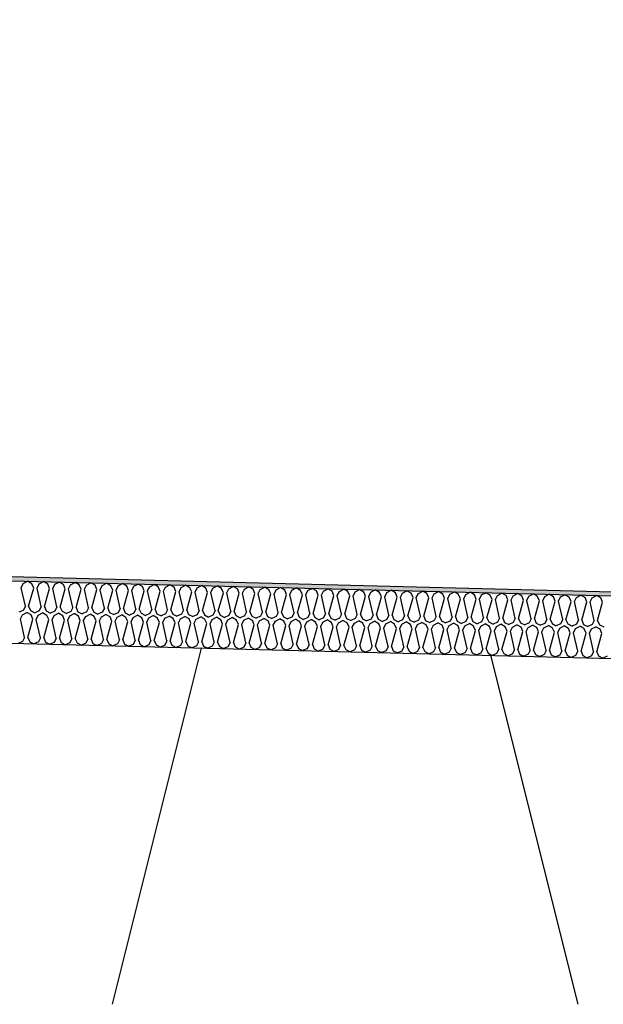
# Model space of a CAD drawing. Header units: millimetres. Extents: x -78790 to -55226, y -2070 to 11020.
# Tile 90 of 108: x -64262 to -63982, y 6969 to 7442. Entities that reach past the tile are written whole.
import ezdxf

# ---------------------------------------------------------------- set-up
doc = ezdxf.new("R2010")
doc.units = ezdxf.units.MM
doc.header["$LTSCALE"] = 0.5
doc.header["$MEASUREMENT"] = 0
doc.linetypes.add('PLINE', pattern=[0])
for name, color, linetype in [('261- Primærkonstruksjon (tak) (Skravur)(Nye konstruksjoner)', 7, 'Continuous'), ('261- Primærkonstruksjon (tak)(Nye konstruksjoner)', 7, 'Continuous'), ('262- Taktekking (Skravur)(Nye konstruksjoner)', 7, 'Continuous'), ('262- Taktekking(Nye konstruksjoner)', 7, 'Continuous')]:
    doc.layers.add(name, color=color, linetype=linetype)

# ---------------------------------------------------------------- blocks, each defined once
blk = doc.blocks.new('*X12')
at = {"layer": '262- Taktekking (Skravur)(Nye konstruksjoner)', "linetype": 'PLINE'}
for p, q in [((-64261.36, 7168.9), (-64260.38, 7170.91)), ((-64260.38, 7170.91), (-64258.28, 7172.01)), ((-64256.24, 7170.8), (-64258.28, 7172.01)), ((-64255.37, 7168.75), (-64256.24, 7170.8)), ((-64253.77, 7168.71), (-64252.8, 7170.72)), ((-64252.8, 7170.72), (-64250.7, 7171.82)), ((-64248.66, 7170.61), (-64250.7, 7171.82)), ((-64247.78, 7168.56), (-64248.66, 7170.61)), ((-64246.19, 7168.52), (-64245.21, 7170.53)), ((-64245.21, 7170.53), (-64243.11, 7171.63)), ((-64241.07, 7170.43), (-64243.11, 7171.63)), ((-64240.2, 7168.37), (-64241.07, 7170.43)), ((-64238.6, 7168.33), (-64237.63, 7170.34)), ((-64237.63, 7170.34), (-64235.53, 7171.44)), ((-64233.48, 7170.24), (-64235.53, 7171.44)), ((-64232.61, 7168.18), (-64233.48, 7170.24)), ((-64231.02, 7168.14), (-64230.04, 7170.15)), ((-64230.04, 7170.15), (-64227.94, 7171.25)), ((-64225.9, 7170.05), (-64227.94, 7171.25)), ((-64225.02, 7167.99), (-64225.9, 7170.05)), ((-64223.43, 7167.95), (-64222.46, 7169.96)), ((-64222.46, 7169.96), (-64220.36, 7171.06)), ((-64218.31, 7169.86), (-64220.36, 7171.06)), ((-64217.44, 7167.8), (-64218.31, 7169.86)), ((-64214.87, 7169.77), (-64212.77, 7170.87)), ((-64210.73, 7169.67), (-64212.77, 7170.87)), ((-64207.28, 7169.58), (-64205.18, 7170.68)), ((-64203.14, 7169.48), (-64205.18, 7170.68)), ((-64199.7, 7169.39), (-64197.6, 7170.5)), ((-64195.56, 7169.29), (-64197.6, 7170.5)), ((-64192.11, 7169.2), (-64190.01, 7170.31)), ((-64187.97, 7169.1), (-64190.01, 7170.31)), ((-64184.53, 7169.01), (-64182.43, 7170.12)), ((-64180.39, 7168.91), (-64182.43, 7170.12)), ((-64176.94, 7168.82), (-64174.84, 7169.93)), ((-64172.8, 7168.72), (-64174.84, 7169.93)), ((-64259.38, 7160.05), (-64261.36, 7168.9)), ((-64257.79, 7160.01), (-64255.37, 7168.75)), ((-64251.79, 7159.86), (-64253.77, 7168.71)), ((-64250.2, 7159.82), (-64247.78, 7168.56)), ((-64244.21, 7159.67), (-64246.19, 7168.52)), ((-64242.61, 7159.63), (-64240.2, 7168.37)), ((-64236.62, 7159.48), (-64238.6, 7168.33)), ((-64235.03, 7159.44), (-64232.61, 7168.18)), ((-64229.04, 7159.29), (-64231.02, 7168.14)), ((-64227.44, 7159.25), (-64225.02, 7167.99)), ((-64221.45, 7159.1), (-64223.43, 7167.95)), ((-64219.86, 7159.06), (-64217.44, 7167.8)), ((-64215.85, 7167.76), (-64214.87, 7169.77)), ((-64213.87, 7158.91), (-64215.85, 7167.76)), ((-64212.27, 7158.87), (-64209.85, 7167.61)), ((-64209.85, 7167.61), (-64210.73, 7169.67)), ((-64208.26, 7167.57), (-64207.28, 7169.58)), ((-64206.28, 7158.72), (-64208.26, 7167.57)), ((-64204.69, 7158.68), (-64202.27, 7167.42)), ((-64202.27, 7167.42), (-64203.14, 7169.48)), ((-64200.67, 7167.38), (-64199.7, 7169.39)), ((-64198.7, 7158.53), (-64200.67, 7167.38)), ((-64197.1, 7158.49), (-64194.68, 7167.23)), ((-64194.68, 7167.23), (-64195.56, 7169.29)), ((-64193.09, 7167.19), (-64192.11, 7169.2)), ((-64191.11, 7158.34), (-64193.09, 7167.19)), ((-64189.52, 7158.3), (-64187.1, 7167.04)), ((-64187.1, 7167.04), (-64187.97, 7169.1)), ((-64185.5, 7167), (-64184.53, 7169.01)), ((-64183.52, 7158.15), (-64185.5, 7167)), ((-64181.93, 7158.11), (-64179.51, 7166.85)), ((-64179.51, 7166.85), (-64180.39, 7168.91)), ((-64177.92, 7166.81), (-64176.94, 7168.82)), ((-64175.94, 7157.96), (-64177.92, 7166.81)), ((-64174.35, 7157.92), (-64171.93, 7166.66)), ((-64171.93, 7166.66), (-64172.8, 7168.72)), ((-64170.33, 7166.62), (-64169.36, 7168.63)), ((-64168.35, 7157.77), (-64170.33, 7166.62)), ((-64169.36, 7168.63), (-64167.26, 7169.74)), ((-64165.21, 7168.53), (-64167.26, 7169.74)), ((-64166.76, 7157.73), (-64164.34, 7166.47)), ((-64164.34, 7166.47), (-64165.21, 7168.53)), ((-64162.75, 7166.43), (-64161.77, 7168.44)), ((-64160.77, 7157.58), (-64162.75, 7166.43)), ((-64161.77, 7168.44), (-64159.67, 7169.55)), ((-64157.63, 7168.34), (-64159.67, 7169.55)), ((-64159.17, 7157.54), (-64156.76, 7166.28)), ((-64156.76, 7166.28), (-64157.63, 7168.34)), ((-64155.16, 7166.25), (-64154.19, 7168.25)), ((-64153.18, 7157.39), (-64155.16, 7166.25)), ((-64154.19, 7168.25), (-64152.09, 7169.36)), ((-64150.04, 7168.15), (-64152.09, 7169.36)), ((-64151.59, 7157.35), (-64149.17, 7166.1)), ((-64149.17, 7166.1), (-64150.04, 7168.15)), ((-64147.58, 7166.06), (-64146.6, 7168.06)), ((-64145.6, 7157.2), (-64147.58, 7166.06)), ((-64146.6, 7168.06), (-64144.5, 7169.17)), ((-64142.46, 7167.96), (-64144.5, 7169.17)), ((-64144, 7157.16), (-64141.58, 7165.91)), ((-64141.58, 7165.91), (-64142.46, 7167.96)), ((-64139.99, 7165.87), (-64139.02, 7167.87)), ((-64138.01, 7157.01), (-64139.99, 7165.87)), ((-64139.02, 7167.87), (-64136.91, 7168.98)), ((-64134.87, 7167.77), (-64136.91, 7168.98)), ((-64136.42, 7156.97), (-64134, 7165.72)), ((-64134, 7165.72), (-64134.87, 7167.77)), ((-64132.4, 7165.68), (-64131.43, 7167.68)), ((-64130.43, 7156.82), (-64132.4, 7165.68)), ((-64131.43, 7167.68), (-64129.33, 7168.79)), ((-64127.29, 7167.58), (-64129.33, 7168.79)), ((-64128.83, 7156.79), (-64126.41, 7165.53)), ((-64126.41, 7165.53), (-64127.29, 7167.58)), ((-64124.82, 7165.49), (-64123.84, 7167.49)), ((-64122.84, 7156.64), (-64124.82, 7165.49)), ((-64123.84, 7167.49), (-64121.74, 7168.6)), ((-64119.7, 7167.39), (-64121.74, 7168.6)), ((-64121.25, 7156.6), (-64118.83, 7165.34)), ((-64118.83, 7165.34), (-64119.7, 7167.39)), ((-64117.23, 7165.3), (-64116.26, 7167.31)), ((-64115.25, 7156.45), (-64117.23, 7165.3)), ((-64116.26, 7167.31), (-64114.16, 7168.41)), ((-64112.12, 7167.2), (-64114.16, 7168.41)), ((-64113.66, 7156.41), (-64111.24, 7165.15)), ((-64111.24, 7165.15), (-64112.12, 7167.2)), ((-64109.65, 7165.11), (-64108.67, 7167.12)), ((-64108.67, 7167.12), (-64106.57, 7168.22)), ((-64104.53, 7167.01), (-64106.57, 7168.22)), ((-64103.66, 7164.96), (-64104.53, 7167.01)), ((-64102.06, 7164.92), (-64101.09, 7166.93)), ((-64101.09, 7166.93), (-64098.99, 7168.03)), ((-64096.94, 7166.82), (-64098.99, 7168.03)), ((-64096.07, 7164.77), (-64096.94, 7166.82)), ((-64094.48, 7164.73), (-64093.5, 7166.74)), ((-64093.5, 7166.74), (-64091.4, 7167.84)), ((-64089.36, 7166.63), (-64091.4, 7167.84)), ((-64088.49, 7164.58), (-64089.36, 7166.63)), ((-64086.89, 7164.54), (-64085.92, 7166.55)), ((-64085.92, 7166.55), (-64083.82, 7167.65)), ((-64081.77, 7166.44), (-64083.82, 7167.65)), ((-64080.9, 7164.39), (-64081.77, 7166.44)), ((-64079.31, 7164.35), (-64078.33, 7166.36)), ((-64078.33, 7166.36), (-64076.23, 7167.46)), ((-64074.19, 7166.25), (-64076.23, 7167.46)), ((-64073.31, 7164.2), (-64074.19, 7166.25)), ((-64071.72, 7164.16), (-64070.75, 7166.17)), ((-64070.75, 7166.17), (-64068.65, 7167.27)), ((-64066.6, 7166.06), (-64068.65, 7167.27)), ((-64065.73, 7164.01), (-64066.6, 7166.06)), ((-64064.14, 7163.97), (-64063.16, 7165.98)), ((-64063.16, 7165.98), (-64061.06, 7167.08)), ((-64059.02, 7165.87), (-64061.06, 7167.08)), ((-64058.14, 7163.82), (-64059.02, 7165.87)), ((-64056.55, 7163.78), (-64055.57, 7165.79)), ((-64055.57, 7165.79), (-64053.47, 7166.89)), ((-64051.43, 7165.68), (-64053.47, 7166.89)), ((-64050.56, 7163.63), (-64051.43, 7165.68)), ((-64048.96, 7163.59), (-64047.99, 7165.6)), ((-64047.99, 7165.6), (-64045.89, 7166.7)), ((-64043.85, 7165.49), (-64045.89, 7166.7)), ((-64042.97, 7163.44), (-64043.85, 7165.49)), ((-64041.38, 7163.4), (-64040.4, 7165.41)), ((-64040.4, 7165.41), (-64038.3, 7166.51)), ((-64036.26, 7165.31), (-64038.3, 7166.51)), ((-64035.39, 7163.25), (-64036.26, 7165.31)), ((-64033.79, 7163.21), (-64032.82, 7165.22)), ((-64032.82, 7165.22), (-64030.72, 7166.32)), ((-64028.67, 7165.12), (-64030.72, 7166.32)), ((-64025.23, 7165.03), (-64023.13, 7166.13)), ((-64021.09, 7164.93), (-64023.13, 7166.13)), ((-64017.65, 7164.84), (-64015.55, 7165.94)), ((-64013.5, 7164.74), (-64015.55, 7165.94)), ((-64010.06, 7164.65), (-64007.96, 7165.75)), ((-64005.92, 7164.55), (-64007.96, 7165.75)), ((-64002.48, 7164.46), (-64000.38, 7165.56)), ((-63998.33, 7164.36), (-64000.38, 7165.56)), ((-63994.89, 7164.27), (-63992.79, 7165.38)), ((-63990.75, 7164.17), (-63992.79, 7165.38)), ((-63987.3, 7164.08), (-63985.2, 7165.19)), ((-63983.16, 7163.98), (-63985.2, 7165.19)), ((-64107.67, 7156.26), (-64109.65, 7165.11)), ((-64106.08, 7156.22), (-64103.66, 7164.96)), ((-64100.08, 7156.07), (-64102.06, 7164.92)), ((-64098.49, 7156.03), (-64096.07, 7164.77)), ((-64092.5, 7155.88), (-64094.48, 7164.73)), ((-64090.9, 7155.84), (-64088.49, 7164.58)), ((-64084.91, 7155.69), (-64086.89, 7164.54)), ((-64083.32, 7155.65), (-64080.9, 7164.39)), ((-64077.33, 7155.5), (-64079.31, 7164.35)), ((-64075.73, 7155.46), (-64073.31, 7164.2)), ((-64069.74, 7155.31), (-64071.72, 7164.16)), ((-64068.15, 7155.27), (-64065.73, 7164.01)), ((-64062.16, 7155.12), (-64064.14, 7163.97)), ((-64060.56, 7155.08), (-64058.14, 7163.82)), ((-64054.57, 7154.93), (-64056.55, 7163.78)), ((-64052.98, 7154.89), (-64050.56, 7163.63)), ((-64046.98, 7154.74), (-64048.96, 7163.59)), ((-64045.39, 7154.7), (-64042.97, 7163.44)), ((-64039.4, 7154.55), (-64041.38, 7163.4)), ((-64037.81, 7154.51), (-64035.39, 7163.25)), ((-64031.81, 7154.36), (-64033.79, 7163.21)), ((-64030.22, 7154.32), (-64027.8, 7163.06)), ((-64027.8, 7163.06), (-64028.67, 7165.12)), ((-64026.21, 7163.02), (-64025.23, 7165.03)), ((-64024.23, 7154.17), (-64026.21, 7163.02)), ((-64022.63, 7154.13), (-64020.22, 7162.87)), ((-64020.22, 7162.87), (-64021.09, 7164.93)), ((-64018.62, 7162.83), (-64017.65, 7164.84)), ((-64016.64, 7153.98), (-64018.62, 7162.83)), ((-64015.05, 7153.94), (-64012.63, 7162.68)), ((-64012.63, 7162.68), (-64013.5, 7164.74)), ((-64011.04, 7162.64), (-64010.06, 7164.65)), ((-64009.06, 7153.79), (-64011.04, 7162.64)), ((-64007.46, 7153.75), (-64005.04, 7162.49)), ((-64005.04, 7162.49), (-64005.92, 7164.55)), ((-64003.45, 7162.45), (-64002.48, 7164.46)), ((-64001.47, 7153.6), (-64003.45, 7162.45)), ((-63999.88, 7153.56), (-63997.46, 7162.3)), ((-63997.46, 7162.3), (-63998.33, 7164.36)), ((-63995.87, 7162.26), (-63994.89, 7164.27)), ((-63993.89, 7153.41), (-63995.87, 7162.26)), ((-63992.29, 7153.37), (-63989.87, 7162.11)), ((-63989.87, 7162.11), (-63990.75, 7164.17)), ((-63988.28, 7162.07), (-63987.3, 7164.08)), ((-63986.3, 7153.22), (-63988.28, 7162.07)), ((-63984.71, 7153.18), (-63982.29, 7161.92)), ((-63982.29, 7161.92), (-63983.16, 7163.98)), ((-64260.35, 7158.04), (-64262.45, 7157.11)), ((-64261.73, 7153.9), (-64260.76, 7155.91)), ((-64260.76, 7155.91), (-64258.66, 7157.02)), ((-64259.38, 7160.05), (-64260.35, 7158.04)), ((-64256.62, 7155.81), (-64258.66, 7157.02)), ((-64257.79, 7160.01), (-64256.91, 7157.95)), ((-64256.91, 7157.95), (-64254.87, 7156.92)), ((-64255.74, 7153.75), (-64256.62, 7155.81)), ((-64252.77, 7157.85), (-64254.87, 7156.92)), ((-64254.15, 7153.72), (-64253.17, 7155.72)), ((-64253.17, 7155.72), (-64251.07, 7156.83)), ((-64251.79, 7159.86), (-64252.77, 7157.85)), ((-64249.03, 7155.62), (-64251.07, 7156.83)), ((-64250.2, 7159.82), (-64249.33, 7157.76)), ((-64249.33, 7157.76), (-64247.28, 7156.73)), ((-64245.18, 7157.66), (-64247.28, 7156.73)), ((-64245.59, 7155.53), (-64243.49, 7156.64)), ((-64244.21, 7159.67), (-64245.18, 7157.66)), ((-64241.44, 7155.43), (-64243.49, 7156.64)), ((-64242.61, 7159.63), (-64241.74, 7157.58)), ((-64241.74, 7157.58), (-64239.69, 7156.54)), ((-64237.6, 7157.47), (-64239.69, 7156.54)), ((-64238, 7155.34), (-64235.9, 7156.45)), ((-64236.62, 7159.48), (-64237.6, 7157.47)), ((-64233.86, 7155.24), (-64235.9, 7156.45)), ((-64235.03, 7159.44), (-64234.16, 7157.39)), ((-64234.16, 7157.39), (-64232.11, 7156.35)), ((-64230.01, 7157.28), (-64232.11, 7156.35)), ((-64230.42, 7155.15), (-64228.32, 7156.26)), ((-64229.04, 7159.29), (-64230.01, 7157.28)), ((-64226.27, 7155.05), (-64228.32, 7156.26)), ((-64227.44, 7159.25), (-64226.57, 7157.2)), ((-64226.57, 7157.2), (-64224.52, 7156.16)), ((-64222.43, 7157.09), (-64224.52, 7156.16)), ((-64222.83, 7154.96), (-64220.73, 7156.07)), ((-64221.45, 7159.1), (-64222.43, 7157.09)), ((-64218.69, 7154.86), (-64220.73, 7156.07)), ((-64219.86, 7159.06), (-64218.98, 7157.01)), ((-64218.98, 7157.01), (-64216.94, 7155.97)), ((-64214.84, 7156.9), (-64216.94, 7155.97)), ((-64215.25, 7154.78), (-64213.14, 7155.88)), ((-64213.87, 7158.91), (-64214.84, 7156.9)), ((-64211.1, 7154.67), (-64213.14, 7155.88)), ((-64212.27, 7158.87), (-64211.4, 7156.82)), ((-64211.4, 7156.82), (-64209.35, 7155.78)), ((-64207.26, 7156.71), (-64209.35, 7155.78)), ((-64207.66, 7154.59), (-64205.56, 7155.69)), ((-64206.28, 7158.72), (-64207.26, 7156.71)), ((-64203.52, 7154.48), (-64205.56, 7155.69)), ((-64204.69, 7158.68), (-64203.81, 7156.63)), ((-64203.81, 7156.63), (-64201.77, 7155.59)), ((-64199.67, 7156.52), (-64201.77, 7155.59)), ((-64198.7, 7158.53), (-64199.67, 7156.52)), ((-64197.1, 7158.49), (-64196.23, 7156.44)), ((-64196.23, 7156.44), (-64194.18, 7155.41)), ((-64192.09, 7156.33), (-64194.18, 7155.41)), ((-64191.11, 7158.34), (-64192.09, 7156.33)), ((-64189.52, 7158.3), (-64188.64, 7156.25)), ((-64188.64, 7156.25), (-64186.6, 7155.22)), ((-64184.5, 7156.14), (-64186.6, 7155.22)), ((-64183.52, 7158.15), (-64184.5, 7156.14)), ((-64181.93, 7158.11), (-64181.06, 7156.06)), ((-64181.06, 7156.06), (-64179.01, 7155.03)), ((-64176.91, 7155.95), (-64179.01, 7155.03)), ((-64175.94, 7157.96), (-64176.91, 7155.95)), ((-64174.35, 7157.92), (-64173.47, 7155.87)), ((-64173.47, 7155.87), (-64171.42, 7154.84)), ((-64169.33, 7155.76), (-64171.42, 7154.84)), ((-64168.35, 7157.77), (-64169.33, 7155.76)), ((-64166.76, 7157.73), (-64165.89, 7155.68)), ((-64165.89, 7155.68), (-64163.84, 7154.65)), ((-64160.77, 7157.58), (-64161.74, 7155.58)), ((-64159.17, 7157.54), (-64158.3, 7155.49)), ((-64153.18, 7157.39), (-64154.16, 7155.39)), ((-64151.59, 7157.35), (-64150.72, 7155.3)), ((-64145.6, 7157.2), (-64146.57, 7155.2)), ((-64144, 7157.16), (-64143.13, 7155.11)), ((-64138.01, 7157.01), (-64138.99, 7155.01)), ((-64136.42, 7156.97), (-64135.54, 7154.92)), ((-64130.43, 7156.82), (-64131.4, 7154.82)), ((-64128.83, 7156.79), (-64127.96, 7154.73)), ((-64122.84, 7156.64), (-64123.82, 7154.63)), ((-64121.25, 7156.6), (-64120.37, 7154.54)), ((-64115.25, 7156.45), (-64116.23, 7154.44)), ((-64113.66, 7156.41), (-64112.79, 7154.35)), ((-64107.67, 7156.26), (-64108.64, 7154.25)), ((-64106.08, 7156.22), (-64105.2, 7154.16)), ((-64100.08, 7156.07), (-64101.06, 7154.06)), ((-64098.49, 7156.03), (-64097.62, 7153.97)), ((-64092.5, 7155.88), (-64093.47, 7153.87)), ((-64090.9, 7155.84), (-64090.03, 7153.78)), ((-64084.91, 7155.69), (-64085.89, 7153.68)), ((-64259.75, 7145.05), (-64261.73, 7153.9)), ((-64258.16, 7145.01), (-64255.74, 7153.75)), ((-64252.17, 7144.86), (-64254.15, 7153.72)), ((-64250.58, 7144.82), (-64248.16, 7153.57)), ((-64248.16, 7153.57), (-64249.03, 7155.62)), ((-64246.56, 7153.53), (-64245.59, 7155.53)), ((-64244.58, 7144.67), (-64246.56, 7153.53)), ((-64242.99, 7144.63), (-64240.57, 7153.38)), ((-64240.57, 7153.38), (-64241.44, 7155.43)), ((-64238.98, 7153.34), (-64238, 7155.34)), ((-64237, 7144.48), (-64238.98, 7153.34)), ((-64235.4, 7144.44), (-64232.99, 7153.19)), ((-64232.99, 7153.19), (-64233.86, 7155.24)), ((-64231.39, 7153.15), (-64230.42, 7155.15)), ((-64229.41, 7144.29), (-64231.39, 7153.15)), ((-64227.82, 7144.26), (-64225.4, 7153)), ((-64225.4, 7153), (-64226.27, 7155.05)), ((-64223.81, 7152.96), (-64222.83, 7154.96)), ((-64221.83, 7144.11), (-64223.81, 7152.96)), ((-64220.23, 7144.07), (-64217.81, 7152.81)), ((-64217.81, 7152.81), (-64218.69, 7154.86)), ((-64216.22, 7152.77), (-64215.25, 7154.78)), ((-64214.24, 7143.92), (-64216.22, 7152.77)), ((-64212.65, 7143.88), (-64210.23, 7152.62)), ((-64210.23, 7152.62), (-64211.1, 7154.67)), ((-64208.64, 7152.58), (-64207.66, 7154.59)), ((-64206.66, 7143.73), (-64208.64, 7152.58)), ((-64205.06, 7143.69), (-64202.64, 7152.43)), ((-64202.64, 7152.43), (-64203.52, 7154.48)), ((-64201.05, 7152.39), (-64200.07, 7154.4)), ((-64199.07, 7143.54), (-64201.05, 7152.39)), ((-64200.07, 7154.4), (-64197.97, 7155.5)), ((-64195.93, 7154.29), (-64197.97, 7155.5)), ((-64197.48, 7143.5), (-64195.06, 7152.24)), ((-64195.06, 7152.24), (-64195.93, 7154.29)), ((-64193.46, 7152.2), (-64192.49, 7154.21)), ((-64191.48, 7143.35), (-64193.46, 7152.2)), ((-64192.49, 7154.21), (-64190.39, 7155.31)), ((-64188.35, 7154.1), (-64190.39, 7155.31)), ((-64189.89, 7143.31), (-64187.47, 7152.05)), ((-64187.47, 7152.05), (-64188.35, 7154.1)), ((-64185.88, 7152.01), (-64184.9, 7154.02)), ((-64183.9, 7143.16), (-64185.88, 7152.01)), ((-64184.9, 7154.02), (-64182.8, 7155.12)), ((-64180.76, 7153.91), (-64182.8, 7155.12)), ((-64182.31, 7143.12), (-64179.89, 7151.86)), ((-64179.89, 7151.86), (-64180.76, 7153.91)), ((-64178.29, 7151.82), (-64177.32, 7153.83)), ((-64176.31, 7142.97), (-64178.29, 7151.82)), ((-64177.32, 7153.83), (-64175.22, 7154.93)), ((-64173.17, 7153.72), (-64175.22, 7154.93)), ((-64174.72, 7142.93), (-64172.3, 7151.67)), ((-64172.3, 7151.67), (-64173.17, 7153.72)), ((-64170.71, 7151.63), (-64169.73, 7153.64)), ((-64168.73, 7142.78), (-64170.71, 7151.63)), ((-64169.73, 7153.64), (-64167.63, 7154.74)), ((-64165.59, 7153.53), (-64167.63, 7154.74)), ((-64167.13, 7142.74), (-64164.72, 7151.48)), ((-64164.72, 7151.48), (-64165.59, 7153.53)), ((-64161.74, 7155.58), (-64163.84, 7154.65)), ((-64163.12, 7151.44), (-64162.15, 7153.45)), ((-64161.14, 7142.59), (-64163.12, 7151.44)), ((-64162.15, 7153.45), (-64160.05, 7154.55)), ((-64158, 7153.34), (-64160.05, 7154.55)), ((-64159.55, 7142.55), (-64157.13, 7151.29)), ((-64158.3, 7155.49), (-64156.25, 7154.46)), ((-64157.13, 7151.29), (-64158, 7153.34)), ((-64154.16, 7155.39), (-64156.25, 7154.46)), ((-64155.54, 7151.25), (-64154.56, 7153.26)), ((-64153.56, 7142.4), (-64155.54, 7151.25)), ((-64154.56, 7153.26), (-64152.46, 7154.36)), ((-64150.42, 7153.15), (-64152.46, 7154.36)), ((-64151.96, 7142.36), (-64149.54, 7151.1)), ((-64150.72, 7155.3), (-64148.67, 7154.27)), ((-64149.54, 7151.1), (-64150.42, 7153.15)), ((-64146.57, 7155.2), (-64148.67, 7154.27)), ((-64147.95, 7151.06), (-64146.98, 7153.07)), ((-64145.97, 7142.21), (-64147.95, 7151.06)), ((-64146.98, 7153.07), (-64144.88, 7154.17)), ((-64142.83, 7152.96), (-64144.88, 7154.17)), ((-64143.13, 7155.11), (-64141.08, 7154.08)), ((-64141.96, 7150.91), (-64142.83, 7152.96)), ((-64138.99, 7155.01), (-64141.08, 7154.08)), ((-64140.37, 7150.87), (-64139.39, 7152.88)), ((-64139.39, 7152.88), (-64137.29, 7153.98)), ((-64135.25, 7152.78), (-64137.29, 7153.98)), ((-64135.54, 7154.92), (-64133.5, 7153.89)), ((-64134.37, 7150.72), (-64135.25, 7152.78)), ((-64131.4, 7154.82), (-64133.5, 7153.89)), ((-64132.78, 7150.68), (-64131.8, 7152.69)), ((-64131.8, 7152.69), (-64129.7, 7153.79)), ((-64127.66, 7152.59), (-64129.7, 7153.79)), ((-64127.96, 7154.73), (-64125.91, 7153.7)), ((-64126.79, 7150.53), (-64127.66, 7152.59)), ((-64123.82, 7154.63), (-64125.91, 7153.7)), ((-64125.19, 7150.49), (-64124.22, 7152.5)), ((-64124.22, 7152.5), (-64122.12, 7153.6)), ((-64120.08, 7152.4), (-64122.12, 7153.6)), ((-64120.37, 7154.54), (-64118.33, 7153.51)), ((-64119.2, 7150.34), (-64120.08, 7152.4)), ((-64116.23, 7154.44), (-64118.33, 7153.51)), ((-64117.61, 7150.3), (-64116.63, 7152.31)), ((-64116.63, 7152.31), (-64114.53, 7153.41)), ((-64112.49, 7152.21), (-64114.53, 7153.41)), ((-64112.79, 7154.35), (-64110.74, 7153.32)), ((-64111.62, 7150.15), (-64112.49, 7152.21)), ((-64108.64, 7154.25), (-64110.74, 7153.32)), ((-64110.02, 7150.11), (-64109.05, 7152.12)), ((-64109.05, 7152.12), (-64106.95, 7153.22)), ((-64104.9, 7152.02), (-64106.95, 7153.22)), ((-64105.2, 7154.16), (-64103.15, 7153.13)), ((-64104.03, 7149.96), (-64104.9, 7152.02)), ((-64101.06, 7154.06), (-64103.15, 7153.13)), ((-64102.44, 7149.92), (-64101.46, 7151.93)), ((-64101.46, 7151.93), (-64099.36, 7153.03)), ((-64097.32, 7151.83), (-64099.36, 7153.03)), ((-64097.62, 7153.97), (-64095.57, 7152.94)), ((-64096.45, 7149.77), (-64097.32, 7151.83)), ((-64093.47, 7153.87), (-64095.57, 7152.94)), ((-64094.85, 7149.73), (-64093.88, 7151.74)), ((-64093.88, 7151.74), (-64091.78, 7152.85)), ((-64089.73, 7151.64), (-64091.78, 7152.85)), ((-64090.03, 7153.78), (-64087.98, 7152.75)), ((-64088.86, 7149.58), (-64089.73, 7151.64)), ((-64085.89, 7153.68), (-64087.98, 7152.75)), ((-64087.27, 7149.54), (-64086.29, 7151.55)), ((-64086.29, 7151.55), (-64084.19, 7152.66)), ((-64082.15, 7151.45), (-64084.19, 7152.66)), ((-64083.32, 7155.65), (-64082.45, 7153.59)), ((-64082.45, 7153.59), (-64080.4, 7152.56)), ((-64081.27, 7149.39), (-64082.15, 7151.45)), ((-64078.3, 7153.49), (-64080.4, 7152.56)), ((-64079.68, 7149.35), (-64078.71, 7151.36)), ((-64078.71, 7151.36), (-64076.61, 7152.47)), ((-64077.33, 7155.5), (-64078.3, 7153.49)), ((-64074.56, 7151.26), (-64076.61, 7152.47)), ((-64075.73, 7155.46), (-64074.86, 7153.4)), ((-64074.86, 7153.4), (-64072.81, 7152.37)), ((-64073.69, 7149.2), (-64074.56, 7151.26)), ((-64070.72, 7153.3), (-64072.81, 7152.37)), ((-64072.1, 7149.16), (-64071.12, 7151.17)), ((-64071.12, 7151.17), (-64069.02, 7152.28)), ((-64069.74, 7155.31), (-64070.72, 7153.3)), ((-64066.98, 7151.07), (-64069.02, 7152.28)), ((-64068.15, 7155.27), (-64067.27, 7153.21)), ((-64067.27, 7153.21), (-64065.23, 7152.18)), ((-64066.1, 7149.01), (-64066.98, 7151.07)), ((-64063.13, 7153.11), (-64065.23, 7152.18)), ((-64064.51, 7148.97), (-64063.53, 7150.98)), ((-64063.53, 7150.98), (-64061.43, 7152.09)), ((-64062.16, 7155.12), (-64063.13, 7153.11)), ((-64059.39, 7150.88), (-64061.43, 7152.09)), ((-64060.56, 7155.08), (-64059.69, 7153.02)), ((-64059.69, 7153.02), (-64057.64, 7151.99)), ((-64055.55, 7152.92), (-64057.64, 7151.99)), ((-64055.95, 7150.79), (-64053.85, 7151.9)), ((-64054.57, 7154.93), (-64055.55, 7152.92)), ((-64051.81, 7150.69), (-64053.85, 7151.9)), ((-64052.98, 7154.89), (-64052.1, 7152.83)), ((-64052.1, 7152.83), (-64050.06, 7151.8)), ((-64047.96, 7152.73), (-64050.06, 7151.8)), ((-64048.36, 7150.6), (-64046.26, 7151.71)), ((-64046.98, 7154.74), (-64047.96, 7152.73)), ((-64044.22, 7150.5), (-64046.26, 7151.71)), ((-64045.39, 7154.7), (-64044.52, 7152.64)), ((-64044.52, 7152.64), (-64042.47, 7151.61)), ((-64040.37, 7152.54), (-64042.47, 7151.61)), ((-64040.78, 7150.41), (-64038.68, 7151.52)), ((-64039.4, 7154.55), (-64040.37, 7152.54)), ((-64036.64, 7150.31), (-64038.68, 7151.52)), ((-64037.81, 7154.51), (-64036.93, 7152.45)), ((-64036.93, 7152.45), (-64034.89, 7151.42)), ((-64032.79, 7152.35), (-64034.89, 7151.42)), ((-64033.19, 7150.22), (-64031.09, 7151.33)), ((-64031.81, 7154.36), (-64032.79, 7152.35)), ((-64029.05, 7150.12), (-64031.09, 7151.33)), ((-64030.22, 7154.32), (-64029.35, 7152.27)), ((-64029.35, 7152.27), (-64027.3, 7151.23)), ((-64025.2, 7152.16), (-64027.3, 7151.23)), ((-64025.61, 7150.03), (-64023.51, 7151.14)), ((-64024.23, 7154.17), (-64025.2, 7152.16)), ((-64021.46, 7149.93), (-64023.51, 7151.14)), ((-64022.63, 7154.13), (-64021.76, 7152.08)), ((-64021.76, 7152.08), (-64019.71, 7151.04)), ((-64017.62, 7151.97), (-64019.71, 7151.04)), ((-64018.02, 7149.84), (-64015.92, 7150.95)), ((-64016.64, 7153.98), (-64017.62, 7151.97)), ((-64013.88, 7149.74), (-64015.92, 7150.95)), ((-64015.05, 7153.94), (-64014.18, 7151.89)), ((-64014.18, 7151.89), (-64012.13, 7150.85)), ((-64010.03, 7151.78), (-64012.13, 7150.85)), ((-64009.06, 7153.79), (-64010.03, 7151.78)), ((-64007.46, 7153.75), (-64006.59, 7151.7)), ((-64006.59, 7151.7), (-64004.54, 7150.66)), ((-64002.45, 7151.59), (-64004.54, 7150.66)), ((-64001.47, 7153.6), (-64002.45, 7151.59)), ((-63999.88, 7153.56), (-63999, 7151.51)), ((-63999, 7151.51), (-63996.96, 7150.47)), ((-63994.86, 7151.4), (-63996.96, 7150.47)), ((-63993.89, 7153.41), (-63994.86, 7151.4)), ((-63992.29, 7153.37), (-63991.42, 7151.32)), ((-63991.42, 7151.32), (-63989.37, 7150.28)), ((-63987.28, 7151.21), (-63989.37, 7150.28)), ((-63986.3, 7153.22), (-63987.28, 7151.21)), ((-63984.71, 7153.18), (-63983.83, 7151.13)), ((-63983.83, 7151.13), (-63981.79, 7150.1)), ((-64144.38, 7142.17), (-64141.96, 7150.91)), ((-64138.39, 7142.02), (-64140.37, 7150.87)), ((-64136.79, 7141.98), (-64134.37, 7150.72)), ((-64130.8, 7141.83), (-64132.78, 7150.68)), ((-64129.21, 7141.79), (-64126.79, 7150.53)), ((-64123.22, 7141.64), (-64125.19, 7150.49)), ((-64121.62, 7141.6), (-64119.2, 7150.34)), ((-64115.63, 7141.45), (-64117.61, 7150.3)), ((-64114.04, 7141.41), (-64111.62, 7150.15)), ((-64108.04, 7141.26), (-64110.02, 7150.11)), ((-64106.45, 7141.22), (-64104.03, 7149.96)), ((-64100.46, 7141.07), (-64102.44, 7149.92)), ((-64098.86, 7141.03), (-64096.45, 7149.77)), ((-64092.87, 7140.88), (-64094.85, 7149.73)), ((-64091.28, 7140.84), (-64088.86, 7149.58)), ((-64085.29, 7140.69), (-64087.27, 7149.54)), ((-64083.69, 7140.65), (-64081.27, 7149.39)), ((-64077.7, 7140.5), (-64079.68, 7149.35)), ((-64076.11, 7140.46), (-64073.69, 7149.2)), ((-64070.12, 7140.31), (-64072.1, 7149.16)), ((-64068.52, 7140.27), (-64066.1, 7149.01)), ((-64062.53, 7140.12), (-64064.51, 7148.97)), ((-64060.94, 7140.08), (-64058.52, 7148.82)), ((-64058.52, 7148.82), (-64059.39, 7150.88)), ((-64056.92, 7148.78), (-64055.95, 7150.79)), ((-64054.95, 7139.93), (-64056.92, 7148.78)), ((-64053.35, 7139.89), (-64050.93, 7148.63)), ((-64050.93, 7148.63), (-64051.81, 7150.69)), ((-64049.34, 7148.59), (-64048.36, 7150.6)), ((-64047.36, 7139.74), (-64049.34, 7148.59)), ((-64045.77, 7139.7), (-64043.35, 7148.44)), ((-64043.35, 7148.44), (-64044.22, 7150.5)), ((-64041.75, 7148.41), (-64040.78, 7150.41)), ((-64039.77, 7139.55), (-64041.75, 7148.41)), ((-64038.18, 7139.51), (-64035.76, 7148.26)), ((-64035.76, 7148.26), (-64036.64, 7150.31)), ((-64034.17, 7148.22), (-64033.19, 7150.22)), ((-64032.19, 7139.36), (-64034.17, 7148.22)), ((-64030.6, 7139.32), (-64028.18, 7148.07)), ((-64028.18, 7148.07), (-64029.05, 7150.12)), ((-64026.58, 7148.03), (-64025.61, 7150.03)), ((-64024.6, 7139.17), (-64026.58, 7148.03)), ((-64023.01, 7139.13), (-64020.59, 7147.88)), ((-64020.59, 7147.88), (-64021.46, 7149.93)), ((-64019, 7147.84), (-64018.02, 7149.84)), ((-64017.02, 7138.98), (-64019, 7147.84)), ((-64015.42, 7138.95), (-64013.01, 7147.69)), ((-64013.01, 7147.69), (-64013.88, 7149.74)), ((-64011.41, 7147.65), (-64010.44, 7149.65)), ((-64009.43, 7138.8), (-64011.41, 7147.65)), ((-64010.44, 7149.65), (-64008.34, 7150.76)), ((-64006.29, 7149.55), (-64008.34, 7150.76)), ((-64007.84, 7138.76), (-64005.42, 7147.5)), ((-64005.42, 7147.5), (-64006.29, 7149.55)), ((-64003.83, 7147.46), (-64002.85, 7149.47)), ((-64001.85, 7138.61), (-64003.83, 7147.46)), ((-64002.85, 7149.47), (-64000.75, 7150.57)), ((-63998.71, 7149.36), (-64000.75, 7150.57)), ((-64000.25, 7138.57), (-63997.83, 7147.31)), ((-63997.83, 7147.31), (-63998.71, 7149.36)), ((-63996.24, 7147.27), (-63995.27, 7149.28)), ((-63994.26, 7138.42), (-63996.24, 7147.27)), ((-63995.27, 7149.28), (-63993.16, 7150.38)), ((-63991.12, 7149.17), (-63993.16, 7150.38)), ((-63992.67, 7138.38), (-63990.25, 7147.12)), ((-63990.25, 7147.12), (-63991.12, 7149.17)), ((-63988.65, 7147.08), (-63987.68, 7149.09)), ((-63986.68, 7138.23), (-63988.65, 7147.08)), ((-63987.68, 7149.09), (-63985.58, 7150.19)), ((-63983.54, 7148.98), (-63985.58, 7150.19)), ((-63985.08, 7138.19), (-63982.66, 7146.93)), ((-63982.66, 7146.93), (-63983.54, 7148.98)), ((-64260.73, 7143.05), (-64262.83, 7142.12)), ((-64259.75, 7145.05), (-64260.73, 7143.05)), ((-64258.16, 7145.01), (-64257.29, 7142.96)), ((-64257.29, 7142.96), (-64255.24, 7141.93)), ((-64253.14, 7142.86), (-64255.24, 7141.93)), ((-64252.17, 7144.86), (-64253.14, 7142.86)), ((-64250.58, 7144.82), (-64249.7, 7142.77)), ((-64249.7, 7142.77), (-64247.65, 7141.74)), ((-64245.56, 7142.67), (-64247.65, 7141.74)), ((-64244.58, 7144.67), (-64245.56, 7142.67)), ((-64242.99, 7144.63), (-64242.12, 7142.58)), ((-64242.12, 7142.58), (-64240.07, 7141.55)), ((-64237.97, 7142.48), (-64240.07, 7141.55)), ((-64237, 7144.48), (-64237.97, 7142.48)), ((-64235.4, 7144.44), (-64234.53, 7142.39)), ((-64234.53, 7142.39), (-64232.48, 7141.36)), ((-64230.39, 7142.29), (-64232.48, 7141.36)), ((-64229.41, 7144.29), (-64230.39, 7142.29)), ((-64227.82, 7144.26), (-64226.95, 7142.2)), ((-64226.95, 7142.2), (-64224.9, 7141.17)), ((-64222.8, 7142.1), (-64224.9, 7141.17)), ((-64221.83, 7144.11), (-64222.8, 7142.1)), ((-64220.23, 7144.07), (-64219.36, 7142.01)), ((-64219.36, 7142.01), (-64217.31, 7140.98)), ((-64215.22, 7141.91), (-64217.31, 7140.98)), ((-64214.24, 7143.92), (-64215.22, 7141.91)), ((-64212.65, 7143.88), (-64211.77, 7141.82)), ((-64211.77, 7141.82), (-64209.73, 7140.79)), ((-64207.63, 7141.72), (-64209.73, 7140.79)), ((-64206.66, 7143.73), (-64207.63, 7141.72)), ((-64205.06, 7143.69), (-64204.19, 7141.63)), ((-64204.19, 7141.63), (-64202.14, 7140.6)), ((-64200.05, 7141.53), (-64202.14, 7140.6)), ((-64199.07, 7143.54), (-64200.05, 7141.53)), ((-64197.48, 7143.5), (-64196.6, 7141.44)), ((-64191.48, 7143.35), (-64192.46, 7141.34)), ((-64189.89, 7143.31), (-64189.02, 7141.25)), ((-64183.9, 7143.16), (-64184.87, 7141.15)), ((-64182.31, 7143.12), (-64181.43, 7141.06)), ((-64176.31, 7142.97), (-64177.29, 7140.96)), ((-64174.72, 7142.93), (-64173.85, 7140.87)), ((-64168.73, 7142.78), (-64169.7, 7140.77)), ((-64167.13, 7142.74), (-64166.26, 7140.68)), ((-64161.14, 7142.59), (-64162.12, 7140.58)), ((-64159.55, 7142.55), (-64158.68, 7140.49)), ((-64153.56, 7142.4), (-64154.53, 7140.39)), ((-64151.96, 7142.36), (-64151.09, 7140.3)), ((-64145.97, 7142.21), (-64146.95, 7140.2)), ((-64144.38, 7142.17), (-64143.5, 7140.11)), ((-64138.39, 7142.02), (-64139.36, 7140.01)), ((-64136.79, 7141.98), (-64135.92, 7139.92)), ((-64130.8, 7141.83), (-64131.78, 7139.82)), ((-64129.21, 7141.79), (-64128.33, 7139.74)), ((-64123.22, 7141.64), (-64124.19, 7139.63)), ((-64121.62, 7141.6), (-64120.75, 7139.55)), ((-64196.6, 7141.44), (-64194.56, 7140.41)), ((-64192.46, 7141.34), (-64194.56, 7140.41)), ((-64189.02, 7141.25), (-64186.97, 7140.22)), ((-64184.87, 7141.15), (-64186.97, 7140.22)), ((-64181.43, 7141.06), (-64179.38, 7140.03)), ((-64177.29, 7140.96), (-64179.38, 7140.03)), ((-64173.85, 7140.87), (-64171.8, 7139.84)), ((-64169.7, 7140.77), (-64171.8, 7139.84)), ((-64166.26, 7140.68), (-64164.21, 7139.65)), ((-64162.12, 7140.58), (-64164.21, 7139.65)), ((-64158.68, 7140.49), (-64156.63, 7139.46)), ((-64154.53, 7140.39), (-64156.63, 7139.46)), ((-64151.09, 7140.3), (-64149.04, 7139.27)), ((-64146.95, 7140.2), (-64149.04, 7139.27)), ((-64143.5, 7140.11), (-64141.46, 7139.08)), ((-64139.36, 7140.01), (-64141.46, 7139.08)), ((-64135.92, 7139.92), (-64133.87, 7138.89)), ((-64131.78, 7139.82), (-64133.87, 7138.89)), ((-64128.33, 7139.74), (-64126.29, 7138.7)), ((-64124.19, 7139.63), (-64126.29, 7138.7)), ((-64120.75, 7139.55), (-64118.7, 7138.51)), ((-64116.6, 7139.44), (-64118.7, 7138.51)), ((-64115.63, 7141.45), (-64116.6, 7139.44)), ((-64114.04, 7141.41), (-64113.16, 7139.36)), ((-64113.16, 7139.36), (-64111.12, 7138.32)), ((-64109.02, 7139.25), (-64111.12, 7138.32)), ((-64108.04, 7141.26), (-64109.02, 7139.25)), ((-64106.45, 7141.22), (-64105.58, 7139.17)), ((-64105.58, 7139.17), (-64103.53, 7138.13)), ((-64101.43, 7139.06), (-64103.53, 7138.13)), ((-64100.46, 7141.07), (-64101.43, 7139.06)), ((-64098.86, 7141.03), (-64097.99, 7138.98)), ((-64097.99, 7138.98), (-64095.94, 7137.94)), ((-64093.85, 7138.87), (-64095.94, 7137.94)), ((-64092.87, 7140.88), (-64093.85, 7138.87)), ((-64091.28, 7140.84), (-64090.41, 7138.79)), ((-64090.41, 7138.79), (-64088.36, 7137.75)), ((-64086.26, 7138.68), (-64088.36, 7137.75)), ((-64085.29, 7140.69), (-64086.26, 7138.68)), ((-64083.69, 7140.65), (-64082.82, 7138.6)), ((-64082.82, 7138.6), (-64080.77, 7137.57)), ((-64078.68, 7138.49), (-64080.77, 7137.57)), ((-64077.7, 7140.5), (-64078.68, 7138.49)), ((-64076.11, 7140.46), (-64075.23, 7138.41)), ((-64075.23, 7138.41), (-64073.19, 7137.38)), ((-64071.09, 7138.3), (-64073.19, 7137.38)), ((-64070.12, 7140.31), (-64071.09, 7138.3)), ((-64068.52, 7140.27), (-64067.65, 7138.22)), ((-64067.65, 7138.22), (-64065.6, 7137.19)), ((-64063.51, 7138.11), (-64065.6, 7137.19)), ((-64062.53, 7140.12), (-64063.51, 7138.11)), ((-64060.94, 7140.08), (-64060.06, 7138.03)), ((-64060.06, 7138.03), (-64058.02, 7137)), ((-64055.92, 7137.92), (-64058.02, 7137)), ((-64054.95, 7139.93), (-64055.92, 7137.92)), ((-64053.35, 7139.89), (-64052.48, 7137.84)), ((-64052.48, 7137.84), (-64050.43, 7136.81)), ((-64048.33, 7137.74), (-64050.43, 7136.81)), ((-64047.36, 7139.74), (-64048.33, 7137.74)), ((-64045.77, 7139.7), (-64044.89, 7137.65)), ((-64044.89, 7137.65), (-64042.85, 7136.62)), ((-64040.75, 7137.55), (-64042.85, 7136.62)), ((-64039.77, 7139.55), (-64040.75, 7137.55)), ((-64038.18, 7139.51), (-64037.31, 7137.46)), ((-64037.31, 7137.46), (-64035.26, 7136.43)), ((-64033.16, 7137.36), (-64035.26, 7136.43)), ((-64032.19, 7139.36), (-64033.16, 7137.36)), ((-64030.6, 7139.32), (-64029.72, 7137.27)), ((-64029.72, 7137.27), (-64027.67, 7136.24)), ((-64025.58, 7137.17), (-64027.67, 7136.24)), ((-64024.6, 7139.17), (-64025.58, 7137.17)), ((-64023.01, 7139.13), (-64022.14, 7137.08)), ((-64022.14, 7137.08), (-64020.09, 7136.05)), ((-64017.99, 7136.98), (-64020.09, 7136.05)), ((-64017.02, 7138.98), (-64017.99, 7136.98)), ((-64015.42, 7138.95), (-64014.55, 7136.89)), ((-64014.55, 7136.89), (-64012.5, 7135.86)), ((-64010.41, 7136.79), (-64012.5, 7135.86)), ((-64009.43, 7138.8), (-64010.41, 7136.79)), ((-64007.84, 7138.76), (-64006.96, 7136.7)), ((-64001.85, 7138.61), (-64002.82, 7136.6)), ((-64000.25, 7138.57), (-63999.38, 7136.51)), ((-63994.26, 7138.42), (-63995.24, 7136.41)), ((-63992.67, 7138.38), (-63991.79, 7136.32)), ((-63986.68, 7138.23), (-63987.65, 7136.22)), ((-63985.08, 7138.19), (-63984.21, 7136.13)), ((-64006.96, 7136.7), (-64004.92, 7135.67)), ((-64002.82, 7136.6), (-64004.92, 7135.67)), ((-63999.38, 7136.51), (-63997.33, 7135.48)), ((-63995.24, 7136.41), (-63997.33, 7135.48)), ((-63991.79, 7136.32), (-63989.75, 7135.29)), ((-63987.65, 7136.22), (-63989.75, 7135.29)), ((-63984.21, 7136.13), (-63982.16, 7135.1)), ((-63980.07, 7136.03), (-63982.16, 7135.1))]:
    blk.add_line(p, q, dxfattribs=at)
blk = doc.blocks.new('*X13')
at = {"layer": '261- Primærkonstruksjon (tak) (Skravur)(Nye konstruksjoner)', "linetype": 'PLINE'}
for p, q in [((-64175.01, 7139.92), (-64217.76, 6968.93)), ((-64036.07, 7136.45), (-63994.19, 6968.93))]:
    blk.add_line(p, q, dxfattribs=at)

msp = doc.modelspace()

# ---------------------------------------------------------------- hatches: boundary and pattern name
at = {"layer": '262- Taktekking (Skravur)(Nye konstruksjoner)', "linetype": 'Continuous'}
msp.add_hatch(color=256, dxfattribs=at).paths.add_polyline_path([(-61378.16, 7102.01), (-74958.16, 7441.51), (-74958.16, 7439.51), (-61378.16, 7100.01)])

# ---------------------------------------------------------------- linework, layer by layer
at = {"layer": '262- Taktekking(Nye konstruksjoner)', "linetype": 'PLINE'}
for p, q in [((-74960.16, 7441.56), (-61378.16, 7102.01)), ((-74960.16, 7439.56), (-61378.16, 7100.01)), ((-74958.16, 7409.5), (-61378.16, 7070))]:
    msp.add_line(p, q, dxfattribs=at)

# ---------------------------------------------------------------- block references
at = {"layer": '261- Primærkonstruksjon (tak)(Nye konstruksjoner)'}
msp.add_blockref('*X13', (0, 0), dxfattribs=at)
at = {"layer": '262- Taktekking(Nye konstruksjoner)'}
msp.add_blockref('*X12', (0, 0), dxfattribs=at)

doc.saveas('drawing.dxf')
